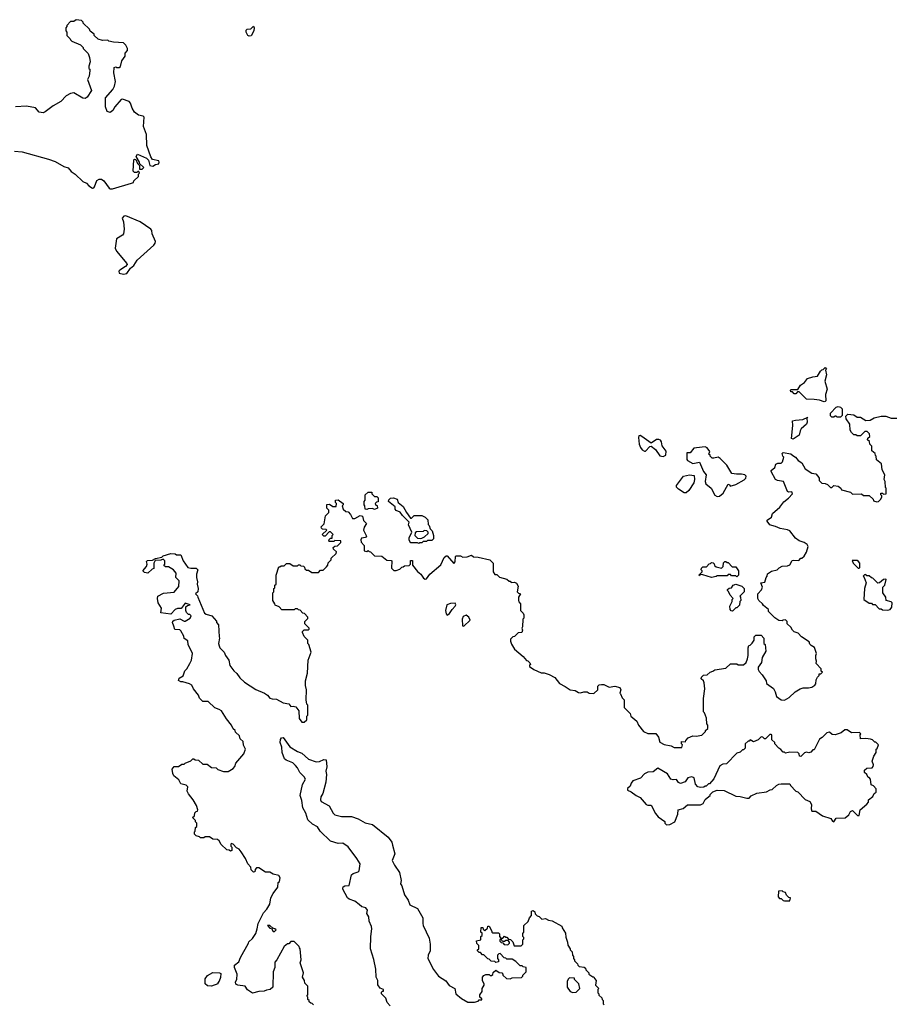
# Model space of a CAD drawing. Extents: x 1861455 to 2058065, y 200073 to 437907.
# Tile 231 of 256: x 1911632 to 1919564, y 300420 to 309358. Entities that reach past the tile are written whole.
import ezdxf

# ---------------------------------------------------------------- set-up
doc = ezdxf.new("R2010")
doc.units = 0

msp = doc.modelspace()

# ---------------------------------------------------------------- linework, layer by layer
at = {"layer": '0CON05XD'}
for points in [[(1911585, 308164.2), (1911655, 308158.8), (1911892.9, 308092.9), (1911955, 308070), (1912034.1, 308024.1), (1912072.3, 308012.3), (1912100.3, 307980.3), (1912135, 307956.7), (1912205, 307890), (1912240, 307875), (1912260.7, 307850.7), (1912295, 307827.5), (1912305, 307830), (1912310.7, 307839.3), (1912333.2, 307896.8), (1912355, 307910), (1912375, 307908.5), (1912395, 307895.7), (1912445, 307827.5), (1912455, 307822.5), (1912475, 307823.3), (1912647, 307873), (1912665, 307880), (1912670, 307895), (1912710, 307935), (1912710, 307955), (1912720, 307965), (1912715, 307980), (1912705, 307980), (1912695, 307970), (1912675, 307970), (1912663, 307983), (1912670, 308085), (1912675, 308090), (1912688.3, 308088.3), (1912701.7, 308051.7), (1912720, 308035), (1912721.7, 308001.7), (1912745, 308000), (1912760, 308015), (1912721.7, 308051.7), (1912720, 308065), (1912690, 308115), (1912702.5, 308137.5), (1912785, 308100), (1912801.7, 308081.7), (1912813, 308033), (1912841.7, 308028.3), (1912865, 308042.5), (1912895, 308050), (1912900, 308065), (1912896.4, 308076.4), (1912838.3, 308088.3), (1912822, 308112), (1912785.9, 308214.1), (1912782.5, 308315), (1912757.7, 308387.7), (1912763.6, 308473.6), (1912753.3, 308483.3), (1912710.5, 308490.5), (1912675, 308517.5), (1912654.2, 308554.2), (1912639.5, 308599.5), (1912626.1, 308616.1), (1912566.1, 308636.1), (1912555, 308633.8), (1912495.7, 308565), (1912478.1, 308531.9), (1912455, 308516.4), (1912428.1, 308525), (1912411.1, 308565), (1912412.7, 308647.3), (1912477.5, 308725), (1912492.5, 308755), (1912502.5, 308795), (1912487.5, 308875), (1912490, 308925), (1912505, 308930), (1912513, 308923), (1912535, 308922.5), (1912548.3, 308931.7), (1912560, 308985), (1912590, 309025), (1912590, 309055), (1912611.7, 309078.3), (1912612.5, 309095), (1912597, 309127), (1912575, 309147.5), (1912485, 309152.5), (1912443, 309163), (1912431.7, 309171.7), (1912385, 309167.5), (1912345, 309180), (1912310, 309215), (1912310, 309225), (1912273.6, 309253.6), (1912265, 309270), (1912210, 309325), (1912210, 309335), (1912195, 309350), (1912145, 309357.5), (1912125, 309340), (1912095, 309340), (1912060, 309305), (1912060, 309295), (1912050, 309285), (1912050, 309255), (1912060, 309245), (1912060, 309215), (1912090, 309185), (1912093.6, 309173.6), (1912105, 309162.5), (1912185, 309130), (1912210, 309105), (1912210, 309095), (1912255, 309050), (1912267.5, 309015), (1912272.5, 308975), (1912260, 308935), (1912260, 308915), (1912268.3, 308908.3), (1912270, 308895), (1912262.5, 308845), (1912247.5, 308815), (1912283.3, 308715), (1912245, 308653.8), (1912228.3, 308641.7), (1912205, 308645.6), (1912125, 308692.5), (1912095, 308688), (1912053.8, 308665), (1912006.2, 308615), (1911935, 308576.2), (1911865, 308521.2), (1911845, 308512.9), (1911809.1, 308519.1), (1911775, 308558), (1911695, 308571.2), (1911595, 308566.4)], [(1913715, 309206.7), (1913704.1, 309214.1), (1913687.5, 309245), (1913688.3, 309261.7), (1913698.3, 309271.7), (1913730, 309275), (1913755, 309300), (1913762.5, 309285), (1913758.8, 309255), (1913735, 309211.2), (1913715, 309206.7)], [(1912575, 307047.8), (1912605, 307054.3), (1912639.1, 307100.9), (1912670, 307125), (1912698.8, 307175), (1912848.9, 307311.1), (1912862.4, 307327.6), (1912866.7, 307345), (1912835.5, 307415), (1912833.3, 307445), (1912824.4, 307455), (1912725, 307523.5), (1912595, 307578.6), (1912577.4, 307572.6), (1912563.1, 307555), (1912573.8, 307523.8), (1912580, 307455), (1912576.2, 307415), (1912567.3, 307402.7), (1912511.3, 307368.7), (1912498.6, 307285), (1912510, 307255), (1912605.6, 307145.6), (1912608.8, 307135), (1912594.3, 307115.7), (1912541.2, 307085), (1912533.9, 307073.9), (1912535, 307057.5), (1912575, 307047.8)], [(1918935, 305890), (1918895, 305903.3), (1918845, 305910), (1918775, 305913.3), (1918708.3, 305978.3), (1918695, 305980), (1918678.3, 305961.7), (1918665, 305960), (1918648.3, 305978.3), (1918635, 305980), (1918630, 305995), (1918635, 306000), (1918698.3, 306001.7), (1918720.7, 306039.3), (1918756.4, 306063.6), (1918785, 306100), (1918833, 306117), (1918875, 306122.5), (1918901.7, 306168.3), (1918915, 306180), (1918928.3, 306181.7), (1918945, 306200), (1918957.5, 306185), (1918950, 306175), (1918957.5, 306135), (1918942.5, 306075), (1918962.5, 306005), (1918950, 305955), (1918951.7, 305898.3), (1918945, 305892.5), (1918935, 305890)], [(1919085, 305750), (1919055, 305750), (1919045, 305760), (1919035, 305760), (1919025, 305750), (1919005, 305750), (1918993, 305763), (1918993, 305787), (1919045, 305840), (1919065, 305846.7), (1919085, 305840), (1919100, 305825), (1919100, 305765), (1919085, 305750)], [(1914011.7, 304001.7), (1913988.3, 304028.3), (1913951.7, 304041.7), (1913950, 304055), (1913930, 304085), (1913930, 304155), (1913940, 304165), (1913940, 304195), (1913948.3, 304201.7), (1913950, 304225), (1913960, 304235), (1913962.5, 304315), (1913985, 304390), (1913995, 304390), (1914005, 304400), (1914035, 304400), (1914055, 304420), (1914085, 304420), (1914115, 304400), (1914155, 304400), (1914165, 304410), (1914175, 304410), (1914185, 304400), (1914208.3, 304398.3), (1914218.3, 304388.3), (1914221.7, 304371.7), (1914235, 304360), (1914255, 304360), (1914285, 304340), (1914345, 304340), (1914365, 304360), (1914388.3, 304361.7), (1914418.3, 304391.7), (1914430, 304405), (1914433, 304427), (1914460, 304455), (1914461.7, 304468.3), (1914507, 304513), (1914508.3, 304528.3), (1914481.7, 304551.7), (1914480, 304565), (1914495, 304580), (1914518.3, 304581.7), (1914548.3, 304611.7), (1914548.3, 304628.3), (1914495, 304630), (1914485, 304620), (1914445, 304620), (1914440, 304625), (1914441.7, 304638.3), (1914455, 304650), (1914468.3, 304651.7), (1914470, 304675), (1914480, 304685), (1914455, 304710), (1914441.7, 304708.3), (1914405, 304670), (1914395, 304670), (1914380, 304685), (1914420, 304725), (1914415, 304730), (1914381.7, 304731.7), (1914371.7, 304741.7), (1914370, 304755), (1914398.3, 304781.7), (1914410, 304855), (1914440, 304885), (1914440, 304905), (1914420, 304925), (1914421.7, 304958.3), (1914445, 304960), (1914475, 304940), (1914505, 304940), (1914510, 304965), (1914500, 304975), (1914500, 304995), (1914525, 305000), (1914570, 304965), (1914570, 304955), (1914560, 304945), (1914570, 304915), (1914593, 304893), (1914615, 304890), (1914637, 304867), (1914655, 304830), (1914675, 304830), (1914725, 304857.5), (1914745, 304850), (1914753, 304813), (1914780, 304785), (1914758.8, 304751.2), (1914752.5, 304725), (1914781.7, 304668.3), (1914771.7, 304658.3), (1914735, 304650), (1914730, 304635), (1914733.8, 304613.8), (1914760, 304585), (1914760, 304535), (1914785, 304530), (1914795, 304540), (1914805, 304530), (1914818.3, 304528.3), (1914855, 304490), (1914921.7, 304488.3), (1914965, 304452.5), (1915005, 304450), (1915010, 304445), (1915008.3, 304378.3), (1915028.3, 304358.3), (1915051.7, 304358.3), (1915085, 304370), (1915101.7, 304388.3), (1915115, 304390), (1915125, 304400), (1915168.3, 304401.7), (1915180, 304415), (1915181.7, 304448.3), (1915198.3, 304448.3), (1915200, 304405), (1915245, 304350), (1915275, 304323.8), (1915299.1, 304289.1), (1915315, 304278.8), (1915325, 304283.3), (1915355, 304323.8), (1915455, 304410), (1915487.5, 304475), (1915505, 304490), (1915515, 304490), (1915575, 304420), (1915587.5, 304435), (1915590, 304485), (1915595, 304490), (1915635, 304490), (1915655, 304480), (1915695, 304482.5), (1915735, 304497.5), (1915753, 304483), (1915795, 304480), (1915900, 304455), (1915930, 304425), (1915930, 304345), (1915945, 304320), (1915965, 304320), (1915988.3, 304298.3), (1916055, 304280), (1916075, 304260), (1916085, 304260), (1916095, 304250), (1916125, 304252.5), (1916143, 304243), (1916157.5, 304215), (1916150, 304165), (1916161.7, 304151.7), (1916180, 304145), (1916160, 304115), (1916160, 304085), (1916163, 304073), (1916180, 304055), (1916180, 303995), (1916205, 303970), (1916210, 303955), (1916210, 303925), (1916200, 303915), (1916197.5, 303845), (1916192.5, 303835), (1916197.5, 303815), (1916190, 303795), (1916158.3, 303791.7), (1916125, 303760), (1916110, 303755), (1916090, 303735), (1916090, 303715), (1916098.3, 303688.3), (1916125, 303642.5), (1916205, 303577.5), (1916235, 303540), (1916247, 303537), (1916265, 303520), (1916270, 303505), (1916261.7, 303498.3), (1916260, 303485), (1916301.7, 303458.3), (1916368.3, 303428.3), (1916395, 303427.5), (1916440, 303415), (1916490, 303385), (1916533, 303333), (1916586.1, 303306.1), (1916630, 303275), (1916675, 303267.5), (1916705, 303251.2), (1916725, 303248.8), (1916755, 303257.5), (1916785, 303257.5), (1916803, 303243), (1916845, 303240), (1916880, 303275), (1916881.7, 303308.3), (1916895, 303320), (1916915, 303322.5), (1916935, 303322.5), (1916985, 303300), (1917035, 303306.7), (1917080, 303295), (1917090, 303275), (1917080, 303245), (1917088.3, 303238.3), (1917101.7, 303201.7), (1917120, 303185), (1917120, 303115), (1917175, 303060), (1917180, 303035), (1917235, 302990), (1917250, 302955), (1917297, 302897), (1917335, 302877.5), (1917407, 302877), (1917432.5, 302845), (1917445, 302800), (1917485, 302777.5), (1917547, 302767), (1917575, 302750), (1917645, 302750), (1917650, 302775), (1917640, 302785), (1917640, 302805), (1917678.3, 302801.7), (1917680, 302815), (1917701.7, 302838.3), (1917743, 302857), (1917775, 302852.5), (1917827, 302863), (1917860, 302895), (1917860, 302905), (1917880, 302925), (1917880, 302955), (1917870, 302965), (1917867, 303017), (1917850, 303065), (1917840, 303075), (1917840, 303195), (1917852.5, 303285), (1917847, 303337), (1917840, 303355), (1917820, 303375), (1917821.7, 303388.3), (1917841.7, 303408.3), (1917875, 303410), (1917900, 303435), (1917927, 303443), (1917945, 303457.5), (1918045, 303470), (1918085, 303510), (1918145, 303510), (1918155, 303500), (1918205, 303500), (1918227, 303523), (1918240, 303555), (1918247.5, 303585), (1918247.5, 303655), (1918253, 303677), (1918265, 303680), (1918281.7, 303698.3), (1918300, 303725), (1918300, 303755), (1918315, 303770), (1918365, 303770), (1918390, 303745), (1918390, 303695), (1918400, 303685), (1918407.5, 303625), (1918373, 303567), (1918367, 303523), (1918338.3, 303481.7), (1918338.3, 303458.3), (1918345, 303440), (1918375, 303410), (1918410, 303355), (1918411.7, 303331.7), (1918475, 303287.5), (1918492.5, 303255), (1918502.5, 303215), (1918545, 303182.5), (1918575, 303180), (1918620, 303205), (1918673.9, 303256.1), (1918720, 303285), (1918745, 303292.5), (1918795, 303292.5), (1918825, 303300), (1918853, 303317), (1918861.7, 303328.3), (1918862.5, 303365), (1918875, 303390), (1918890, 303405), (1918891.7, 303418.3), (1918905, 303420), (1918920, 303435), (1918910, 303445), (1918910, 303465), (1918863, 303513), (1918867.5, 303535), (1918860, 303555), (1918860, 303585), (1918867.5, 303605), (1918849.3, 303659.3), (1918817, 303677), (1918805, 303690), (1918799.3, 303709.3), (1918730, 303755), (1918699.3, 303789.3), (1918665, 303802.5), (1918650, 303815), (1918633, 303843), (1918600, 303875), (1918600, 303895), (1918585, 303910), (1918563, 303907), (1918555, 303900), (1918525, 303902.5), (1918487, 303927), (1918430, 303985), (1918430, 304005), (1918385, 304040), (1918376.4, 304056.4), (1918342.5, 304085), (1918333, 304103), (1918333, 304147), (1918366.4, 304183.6), (1918377.5, 304205), (1918362.5, 304245), (1918398.3, 304251.7), (1918410, 304295), (1918420, 304305), (1918421.7, 304328.3), (1918458.3, 304351.7), (1918510, 304365), (1918527, 304383), (1918553.6, 304396.4), (1918605, 304400), (1918625, 304410), (1918645, 304447.5), (1918657, 304453), (1918705, 304450), (1918725, 304470), (1918735, 304470), (1918755, 304487.5), (1918776.7, 304525), (1918792.5, 304575), (1918783, 304593), (1918755, 304612.5), (1918708.3, 304628.3), (1918675, 304650), (1918625, 304717.5), (1918605, 304727.5), (1918538.3, 304738.3), (1918495, 304757.5), (1918460, 304765), (1918443.6, 304773.6), (1918420, 304805), (1918420, 304815), (1918458.6, 304841.4), (1918466.7, 304875), (1918535, 304933.8), (1918570.3, 304979.7), (1918613.3, 305015), (1918647.5, 305055), (1918641.7, 305071.7), (1918615, 305067.5), (1918603.3, 305075), (1918565.8, 305165.8), (1918513.4, 305173.4), (1918493.4, 305183.4), (1918456.2, 305255), (1918456.7, 305265), (1918487.3, 305292.7), (1918498.3, 305321.7), (1918515, 305331.2), (1918545, 305333.3), (1918557.5, 305345), (1918570, 305385), (1918560, 305395), (1918555, 305420), (1918565, 305427.5), (1918635, 305417.5), (1918650.7, 305400.7), (1918676.4, 305386.4), (1918700, 305355), (1918732.5, 305335), (1918765, 305280), (1918825, 305242.5), (1918860, 305235), (1918880, 305215), (1918890, 305195), (1918890, 305175), (1918915, 305150), (1918945, 305147.5), (1918967, 305137), (1918995, 305110), (1919005, 305110), (1919025, 305130), (1919065, 305122.5), (1919086.4, 305106.4), (1919095, 305090), (1919175, 305067.5), (1919195, 305050), (1919275, 305052.5), (1919295, 305037.5), (1919345, 305037.5), (1919380, 305005), (1919385, 304990), (1919415, 304980), (1919430, 304985), (1919450, 305005), (1919460, 305025), (1919460, 305035), (1919450, 305045), (1919451.7, 305058.3), (1919465, 305060), (1919475, 305050), (1919500, 305055), (1919500, 305105), (1919492.5, 305112.5), (1919490, 305165), (1919482.5, 305185), (1919487, 305227), (1919463, 305273), (1919457, 305327), (1919411.7, 305361.7), (1919410, 305395), (1919401.7, 305401.7), (1919398.3, 305418.3), (1919370, 305445), (1919370, 305485), (1919350, 305505), (1919348.3, 305528.3), (1919330, 305545), (1919331.7, 305558.3), (1919350, 305575), (1919347, 305597), (1919328.3, 305618.3), (1919305, 305620), (1919265, 305580), (1919235, 305580), (1919225, 305590), (1919205, 305590), (1919185, 305610), (1919173, 305633), (1919170, 305685), (1919137.5, 305735), (1919132.5, 305757.5), (1919151.7, 305778.3), (1919205, 305770), (1919235, 305750), (1919265, 305750), (1919315, 305720), (1919355, 305722.5), (1919390, 305745), (1919455, 305760), (1919495, 305757.5), (1919545, 305740), (1919595, 305740)], [(1918655, 305550), (1918640, 305555), (1918652.5, 305675), (1918650, 305715), (1918675, 305722.5), (1918743, 305727), (1918788.3, 305748.3), (1918780, 305740), (1918782.5, 305705), (1918776.7, 305685), (1918727.5, 305645), (1918717.5, 305625), (1918710, 305585), (1918655, 305550)], [(1917475, 305393.3), (1917497.5, 305405), (1917501.7, 305441.7), (1917465, 305490), (1917460, 305525), (1917449.3, 305539.3), (1917435, 305548), (1917415, 305545.8), (1917365, 305512.5), (1917280, 305575), (1917265, 305582.5), (1917255, 305580), (1917251.2, 305565), (1917258, 305505), (1917267.5, 305475), (1917285, 305453.1), (1917305, 305440), (1917315, 305440), (1917355, 305482.5), (1917367, 305487), (1917405, 305456.7), (1917445, 305397.5), (1917475, 305393.3)], [(1917965, 305030), (1917985, 305031.1), (1918019.1, 305060.9), (1918065, 305140), (1918078.3, 305138.3), (1918083.3, 305123.3), (1918135, 305138), (1918210.3, 305179.7), (1918224, 305195), (1918228, 305215), (1918216.2, 305225), (1918185, 305232.7), (1918141.4, 305231.4), (1918098.8, 305238.8), (1918052.5, 305315), (1917993.3, 305375), (1917975, 305386.7), (1917935, 305376.7), (1917918.3, 305378.3), (1917900, 305395), (1917900, 305405), (1917890, 305415), (1917897, 305437), (1917875, 305472.5), (1917855, 305478.8), (1917827.7, 305477.7), (1917752.3, 305467.7), (1917720, 305425), (1917690, 305425), (1917690, 305365), (1917696.7, 305355), (1917745, 305329.2), (1917805, 305342.5), (1917840, 305255), (1917863.8, 305225), (1917856.7, 305165), (1917861.4, 305145), (1917911.2, 305105), (1917943, 305043), (1917965, 305030)], [(1917685, 305063.8), (1917665, 305063.8), (1917613.3, 305095), (1917596.7, 305115), (1917595, 305130), (1917660, 305215), (1917715, 305226.7), (1917755, 305220), (1917760, 305185), (1917753.8, 305155), (1917707.5, 305085), (1917685, 305063.8)], [(1914785, 304910), (1914770, 304915), (1914767.5, 304945), (1914760, 304955), (1914760, 304985), (1914770, 304995), (1914770, 305045), (1914795, 305070), (1914828.3, 305068.3), (1914830, 305055), (1914855, 305030), (1914875, 305030), (1914887, 305017), (1914888.3, 304981.7), (1914871.7, 304978.3), (1914860, 304965), (1914865, 304950), (1914878.3, 304948.3), (1914880, 304925), (1914855, 304912.5), (1914835, 304920), (1914795, 304917.5), (1914785, 304910)], [(1915255, 304602.5), (1915245, 304610), (1915185, 304610), (1915175, 304620), (1915167.5, 304635), (1915167.5, 304655), (1915192.5, 304705), (1915163, 304773), (1915170, 304795), (1915107, 304857), (1915086.7, 304886.7), (1915051.7, 304901.7), (1915040, 304915), (1915040, 304935), (1914980, 304985), (1914985, 305000), (1915000, 305015), (1915025, 305017.5), (1915060, 305005), (1915070, 304975), (1915115, 304940), (1915143, 304883), (1915181.7, 304831.7), (1915188.3, 304831.7), (1915213, 304857), (1915283, 304857), (1915315, 304842.5), (1915337, 304817), (1915340, 304775), (1915350, 304765), (1915360, 304735), (1915377, 304717), (1915390, 304675), (1915390, 304645), (1915375, 304630), (1915335, 304630), (1915325, 304620), (1915295, 304620), (1915285, 304610), (1915265, 304610), (1915255, 304602.5)], [(1915273, 304647), (1915285, 304652.5), (1915306.4, 304663.6), (1915340, 304695), (1915340, 304705), (1915328.3, 304718.3), (1915305, 304720), (1915295, 304712.5), (1915235, 304707.5), (1915221.7, 304698.3), (1915220, 304675), (1915245, 304650), (1915273, 304647)], [(1914300, 300415), (1914288.3, 300428.3), (1914275, 300430), (1914261.7, 300441.7), (1914260, 300455), (1914250, 300465), (1914250, 300485), (1914240, 300495), (1914250, 300505), (1914250, 300585), (1914221.7, 300611.7), (1914217, 300637), (1914200, 300665), (1914210, 300705), (1914180, 300795), (1914187.5, 300825), (1914180, 300925), (1914171.7, 300931.7), (1914170, 300945), (1914125, 300990), (1914095, 300990), (1914075, 300970), (1914065, 300970), (1914032.5, 300945), (1913967.5, 300825), (1913948.3, 300801.7), (1913947.5, 300755), (1913932.5, 300715), (1913930, 300575), (1913907, 300553), (1913873, 300547), (1913851.7, 300538.3), (1913805, 300537.5), (1913745, 300522.5), (1913700.7, 300550.7), (1913680, 300585), (1913613.6, 300593.6), (1913593.6, 300603.6), (1913592.5, 300625), (1913602.5, 300645), (1913607.5, 300695), (1913583.3, 300755), (1913582.5, 300775), (1913623, 300807), (1913637.5, 300845), (1913710, 300975), (1913711.7, 300988.3), (1913745, 301017.5), (1913776.1, 301063.9), (1913790, 301105), (1913796.7, 301155), (1913845, 301250), (1913877.5, 301285), (1913905, 301330), (1913913, 301387), (1913933, 301427), (1913977, 301483), (1913980, 301525), (1913990, 301535), (1913997, 301567), (1913985, 301590), (1913935, 301600), (1913905, 301620), (1913865, 301620), (1913805, 301660), (1913781.7, 301658.3), (1913770, 301645), (1913768.3, 301621.7), (1913755, 301620), (1913735, 301640), (1913730, 301665), (1913702.5, 301695), (1913682.5, 301745), (1913642.5, 301805), (1913625, 301827.5), (1913600.7, 301840.7), (1913570, 301875), (1913555, 301880), (1913550, 301875), (1913550, 301855), (1913560, 301845), (1913560, 301815), (1913545, 301810), (1913535, 301820), (1913511.7, 301821.7), (1913461.7, 301871.7), (1913443, 301903), (1913427, 301917), (1913385, 301920), (1913355, 301940), (1913315, 301940), (1913305, 301930), (1913275, 301930), (1913265, 301940), (1913235, 301950), (1913220, 301965), (1913220, 301985), (1913227, 301993), (1913230, 302025), (1913240, 302035), (1913240, 302065), (1913230, 302075), (1913228.3, 302088.3), (1913200, 302115), (1913218.3, 302131.7), (1913221.7, 302158.3), (1913235, 302170), (1913248.3, 302171.7), (1913250, 302185), (1913237.5, 302225), (1913207, 302277), (1913165, 302330), (1913152.5, 302355), (1913160, 302395), (1913145, 302410), (1913095, 302422.5), (1913076.4, 302456.4), (1913033.3, 302495), (1913023.3, 302515), (1913017.5, 302555), (1913035, 302580), (1913075, 302580), (1913105, 302600), (1913125, 302600), (1913135, 302610), (1913185, 302630), (1913203, 302647), (1913215, 302647.5), (1913225, 302640), (1913257, 302637), (1913295, 302600), (1913335, 302600), (1913375, 302570), (1913417, 302567), (1913431.7, 302551.7), (1913483, 302533), (1913525, 302532.5), (1913569.3, 302560.7), (1913585, 302580), (1913595, 302610), (1913667, 302693), (1913682.5, 302735), (1913663, 302773), (1913660, 302805), (1913635, 302830), (1913628.3, 302858.3), (1913591.7, 302891.7), (1913590, 302905), (1913571.7, 302921.7), (1913556.7, 302955), (1913510.9, 303010.9), (1913465, 303082.5), (1913445, 303097.5), (1913405, 303110), (1913345, 303170), (1913295, 303170), (1913265, 303200), (1913257, 303227), (1913210, 303285), (1913195, 303317.5), (1913175, 303330), (1913115, 303347.5), (1913095, 303347.5), (1913075, 303360), (1913080.7, 303379.3), (1913117, 303403), (1913133, 303447), (1913150, 303465), (1913177.5, 303515), (1913192.5, 303545), (1913200, 303605), (1913162.5, 303685), (1913158.3, 303718.3), (1913125, 303740), (1913121.7, 303761.7), (1913095, 303810), (1913085, 303820), (1913041.7, 303821.7), (1913033, 303853), (1913020, 303885), (1913023, 303897), (1913035, 303907.5), (1913085, 303920), (1913125, 303897.5), (1913135, 303897.5), (1913180, 303925), (1913190, 303945), (1913177, 303957), (1913165, 303957.5), (1913147.5, 303975), (1913140, 303995), (1913141.7, 304028.3), (1913155, 304040), (1913180, 304045), (1913135, 304060), (1913098.3, 304011.7), (1913065, 304012.5), (1913045, 304002.5), (1913005, 303961.2), (1912913.6, 303973.6), (1912920, 304015), (1912890, 304065), (1912882.5, 304105), (1912887.5, 304125), (1912938.3, 304151.7), (1913035, 304160), (1913077, 304213), (1913080, 304265), (1913050, 304295), (1913052.5, 304335), (1913030, 304365), (1912985, 304390), (1912955, 304390), (1912941.7, 304401.7), (1912950, 304415), (1912950, 304445), (1912935, 304460), (1912915, 304452.5), (1912861.7, 304448.3), (1912850, 304425), (1912850, 304375), (1912835, 304370), (1912797, 304333), (1912765, 304340), (1912750, 304355), (1912782.5, 304395), (1912790, 304415), (1912785, 304440), (1912793, 304447), (1912837, 304453), (1912865, 304467.5), (1912921.7, 304478.3), (1912935, 304490), (1913005, 304512.5), (1913045, 304510), (1913055, 304500), (1913095, 304500), (1913117.5, 304445), (1913160, 304385), (1913185, 304377.5), (1913235, 304377.5), (1913250, 304365), (1913236.7, 304325), (1913236.7, 304295), (1913246.7, 304255), (1913243.3, 304235), (1913252.5, 304195), (1913250, 304165), (1913230, 304145), (1913248.3, 304128.3), (1913250, 304115), (1913311.7, 303971.7), (1913325, 303960), (1913376.4, 303946.4), (1913418.3, 303898.3), (1913420, 303885), (1913437.5, 303865), (1913442.5, 303755), (1913447.5, 303745), (1913437.5, 303695), (1913442.5, 303675), (1913450, 303655), (1913490, 303615), (1913500, 303585), (1913530, 303545), (1913540, 303495), (1913576.1, 303446.1), (1913605, 303423.3), (1913632.1, 303382.1), (1913672.5, 303345), (1913776.4, 303276.4), (1913855, 303243.3), (1913882.5, 303225), (1913905, 303200), (1913925, 303192.5), (1913965, 303191.2), (1914025, 303155.8), (1914077, 303147), (1914095, 303122.5), (1914115, 303127.5), (1914139.3, 303119.3), (1914167.5, 303085), (1914170, 303015), (1914195, 302980), (1914215, 302980), (1914238.3, 303001.7), (1914240, 303035), (1914250, 303045), (1914247.5, 303135), (1914240, 303145), (1914232.5, 303185), (1914236.7, 303275), (1914227.5, 303315), (1914227.5, 303355), (1914246.7, 303425), (1914252.5, 303545), (1914277.5, 303615), (1914257, 303687), (1914250, 303695), (1914250, 303725), (1914215, 303760), (1914200, 303795), (1914200, 303805), (1914215, 303820), (1914255, 303820), (1914260, 303825), (1914260, 303835), (1914220, 303875), (1914220, 303895), (1914248.3, 303921.7), (1914250, 303935), (1914218.3, 303968.3), (1914201.7, 303971.7), (1914178.3, 303998.3), (1914165, 304000), (1914155, 304010), (1914135, 304010), (1914125, 304000), (1914011.7, 304001.7)], [(1917915, 304294.2), (1917835, 304317.5), (1917810, 304320), (1917805, 304310), (1917800, 304315), (1917830, 304345), (1917830, 304355), (1917820, 304365), (1917821.7, 304378.3), (1917835, 304390), (1917868.3, 304391.7), (1917891.7, 304418.3), (1917905, 304420), (1917915, 304430), (1917928.3, 304428.3), (1917938.3, 304418.3), (1917941.7, 304401.7), (1917955, 304390), (1918005, 304380), (1918020, 304395), (1918021.7, 304428.3), (1918035, 304440), (1918045, 304440), (1918055, 304430), (1918065, 304430), (1918101.7, 304391.7), (1918135, 304390), (1918160, 304355), (1918160, 304315), (1918145, 304300), (1918135, 304310), (1918095, 304310), (1918085, 304320), (1918065, 304320), (1918055, 304310), (1917965, 304310), (1917957, 304303), (1917915, 304294.2)], [(1919255, 304380), (1919260, 304385), (1919260, 304425), (1919248.3, 304438.3), (1919235, 304450), (1919191.7, 304448.3), (1919200, 304425), (1919245, 304380), (1919255, 304380)], [(1918105, 303990), (1918091.7, 303991.7), (1918083, 304003), (1918080, 304035), (1918100, 304075), (1918100, 304095), (1918110, 304105), (1918083, 304133), (1918068.3, 304168.3), (1918060, 304175), (1918060, 304185), (1918073, 304197), (1918095, 304200), (1918110, 304225), (1918135, 304232.5), (1918190, 304215), (1918210, 304195), (1918210, 304165), (1918170, 304125), (1918177, 304117), (1918180, 304085), (1918170, 304075), (1918168.3, 304041.7), (1918145, 304020), (1918135, 304020), (1918105, 303990)], [(1919515, 303998), (1919535, 304003.8), (1919551.2, 304025), (1919553.3, 304065), (1919545, 304073.3), (1919500, 304085), (1919497, 304117), (1919470, 304155), (1919470, 304205), (1919487.5, 304225), (1919500, 304275), (1919495, 304280), (1919475, 304277.5), (1919440, 304245), (1919425, 304242.5), (1919378.3, 304288.3), (1919365, 304290), (1919345, 304310), (1919325, 304310), (1919315, 304320), (1919301.7, 304318.3), (1919290, 304305), (1919300, 304295), (1919317.5, 304245), (1919303.3, 304195), (1919297.5, 304095), (1919345, 304060), (1919365, 304060), (1919375, 304050), (1919398.3, 304048.3), (1919435, 304010), (1919455, 304010), (1919465, 304000), (1919515, 303998)], [(1915515, 303953.3), (1915533.9, 303966.1), (1915557.5, 304005), (1915587.5, 304035), (1915592.5, 304045), (1915585, 304060), (1915542.5, 304057.5), (1915510, 304045), (1915498, 303995), (1915504.2, 303964.2), (1915515, 303953.3)], [(1915665, 303853.3), (1915723.3, 303906.7), (1915711.4, 303935), (1915685, 303951.4), (1915660.3, 303939.7), (1915648.8, 303915), (1915653.3, 303855), (1915665, 303853.3)], [(1917505, 302050), (1917535, 302052.5), (1917580, 302075), (1917607.5, 302145), (1917610, 302185), (1917655, 302198), (1917695, 302230), (1917815, 302230), (1917836.7, 302243.3), (1917855, 302280), (1917890, 302305), (1917900, 302315), (1917900, 302325), (1917925, 302350), (1917965, 302362.5), (1918029.3, 302359.3), (1918135, 302310), (1918175, 302307.5), (1918235, 302290), (1918255, 302290), (1918275, 302312.5), (1918325, 302337.5), (1918411.7, 302348.3), (1918445, 302367.5), (1918465, 302370), (1918505, 302407.5), (1918525, 302417.5), (1918545, 302422.5), (1918625, 302420), (1918630, 302405), (1918680, 302355), (1918698.3, 302348.3), (1918765, 302280), (1918805, 302260), (1918820, 302235), (1918817.5, 302195), (1918825, 302172.5), (1918861.7, 302171.7), (1918920.5, 302130.5), (1918997, 302107), (1919011.7, 302081.7), (1919025, 302077.5), (1919045, 302110), (1919128.3, 302111.7), (1919159.3, 302140.7), (1919175, 302170), (1919195, 302180), (1919240, 302135), (1919255, 302132.5), (1919262.5, 302185), (1919323, 302237), (1919340, 302255), (1919340, 302275), (1919377.5, 302305), (1919390, 302335), (1919407.5, 302345), (1919408, 302375), (1919385, 302402.5), (1919361.7, 302411.7), (1919357.5, 302465), (1919345, 302480), (1919335, 302480), (1919322.5, 302505), (1919303.9, 302523.9), (1919302.5, 302545), (1919325, 302563.3), (1919372.5, 302567.5), (1919380.7, 302579.3), (1919383.3, 302595), (1919373.6, 302626.4), (1919388.3, 302671.7), (1919407.5, 302705), (1919410, 302735), (1919418.3, 302741.7), (1919430, 302775), (1919405, 302800), (1919395, 302800), (1919375, 302820), (1919357, 302827), (1919315, 302832.5), (1919265, 302830), (1919262.5, 302867.5), (1919270, 302875), (1919257.5, 302887.5), (1919185, 302883.3), (1919145, 302912.5), (1919125, 302912.5), (1919090, 302885), (1919035, 302867.5), (1919008.3, 302868.3), (1918985, 302890), (1918960, 302885), (1918919.3, 302840.7), (1918893.3, 302826.7), (1918845, 302730), (1918835, 302730), (1918815, 302710), (1918797, 302703), (1918775, 302707.5), (1918758.3, 302701.7), (1918725, 302670), (1918711.7, 302671.7), (1918710, 302695), (1918697, 302707), (1918625, 302710), (1918585, 302700), (1918575, 302710), (1918565, 302710), (1918543, 302733), (1918523.6, 302743.6), (1918490, 302785), (1918490, 302795), (1918461.7, 302821.7), (1918460, 302865), (1918455, 302870), (1918441.7, 302868.3), (1918405, 302830), (1918395, 302830), (1918380, 302845), (1918365, 302847.5), (1918338.3, 302821.7), (1918295, 302802.5), (1918265, 302820), (1918255, 302810), (1918245, 302810), (1918220, 302785), (1918220, 302745), (1918205, 302730), (1918195, 302730), (1918175, 302710), (1918145, 302700), (1918048.3, 302601.7), (1918015, 302600), (1917990, 302585), (1917933.6, 302466.4), (1917895, 302420), (1917885, 302420), (1917865, 302400), (1917855, 302400), (1917845, 302390), (1917815, 302387.5), (1917790, 302395), (1917768.3, 302418.3), (1917756.2, 302475), (1917735, 302483.8), (1917700, 302475), (1917675, 302440), (1917633, 302423), (1917615, 302432.5), (1917595, 302461.2), (1917565, 302456.7), (1917545, 302462.5), (1917512.5, 302512.5), (1917425, 302562.5), (1917385, 302530), (1917335, 302527.5), (1917305, 302512.5), (1917268.3, 302471.7), (1917200.7, 302449.3), (1917183, 302427), (1917175, 302400), (1917151.7, 302378.3), (1917150, 302365), (1917185, 302350), (1917230, 302315), (1917266.4, 302296.4), (1917320, 302235), (1917335, 302227.5), (1917366.4, 302226.4), (1917405, 302152.5), (1917430.7, 302120.7), (1917488.3, 302078.3), (1917490, 302065), (1917505, 302050)], [(1914995, 300406.7), (1914970, 300435), (1914956.7, 300475), (1914917.5, 300515), (1914918.3, 300531.7), (1914925, 300540), (1914935, 300540), (1914936.7, 300555), (1914905, 300566.7), (1914885.6, 300595.6), (1914883.5, 300635), (1914870, 300665), (1914865, 300737.5), (1914847.3, 300827.3), (1914818.5, 300925), (1914821.1, 301035), (1914830, 301105), (1914827.3, 301125), (1914805.5, 301175), (1914803.6, 301215), (1914783.1, 301245), (1914791.6, 301275), (1914775, 301295.9), (1914738.8, 301305), (1914713.5, 301325), (1914675, 301355.5), (1914625, 301374.2), (1914607.3, 301387.3), (1914566.7, 301465), (1914566.7, 301475), (1914570, 301485), (1914585, 301496), (1914623, 301497), (1914645, 301596.7), (1914661.3, 301608.7), (1914705, 301622.7), (1914715, 301632.5), (1914724.2, 301695), (1914694.4, 301745), (1914615, 301848.8), (1914565, 301883.8), (1914525, 301880.8), (1914455, 301900.6), (1914360.5, 301990.5), (1914335, 302030), (1914290, 302055), (1914247.1, 302095), (1914230.8, 302155), (1914204.2, 302204.2), (1914195, 302270), (1914178.8, 302315), (1914200, 302415), (1914226.2, 302465), (1914216, 302485), (1914175.8, 302525), (1914156.2, 302566.2), (1914138, 302588), (1914110.9, 302610.9), (1914053.3, 302635), (1914037.8, 302647.8), (1914016, 302705), (1914013.8, 302753.8), (1913997.5, 302795), (1914000, 302825), (1914010, 302840), (1914025, 302842.5), (1914086.1, 302756.1), (1914153.3, 302713.3), (1914195, 302699.4), (1914255, 302645.8), (1914325, 302620), (1914355, 302622.5), (1914395, 302642.5), (1914415, 302640), (1914421.2, 302575), (1914412, 302535), (1914418.8, 302505), (1914412.9, 302435), (1914385.5, 302334.5), (1914367.3, 302302.7), (1914364, 302275), (1914369.7, 302259.7), (1914441.7, 302221.7), (1914479.2, 302155), (1914495, 302140), (1914555, 302123.3), (1914645, 302123.3), (1914705, 302103.8), (1914768.3, 302068.3), (1914835, 302051.2), (1914976.6, 301936.6), (1915010.7, 301890.7), (1915016.4, 301863.6), (1915038.1, 301785), (1915015.4, 301725), (1915035, 301683.1), (1915081.9, 301615), (1915094.6, 301545), (1915088.8, 301515), (1915102.9, 301495), (1915126.2, 301415), (1915160, 301365), (1915175, 301322.5), (1915245, 301288.8), (1915293.8, 301205), (1915291.2, 301155), (1915296, 301135), (1915349.5, 301019.5), (1915360, 300965), (1915360, 300905), (1915340.9, 300865), (1915336.9, 300835), (1915388.1, 300735), (1915435, 300674), (1915501.7, 300631.7), (1915530.7, 300590.7), (1915583, 300563), (1915592.5, 300515), (1915643.9, 300473.9), (1915700.7, 300440.7), (1915761.7, 300438.3), (1915795, 300450), (1915805, 300460), (1915828.3, 300461.7), (1915828.3, 300468.3), (1915810, 300485), (1915810, 300505), (1915830, 300535), (1915830, 300565), (1915850, 300595), (1915850, 300605), (1915833, 300633), (1915833, 300667), (1915845, 300680), (1915865, 300690), (1915895, 300690), (1915905, 300680), (1915915, 300680), (1915928.3, 300691.7), (1915931.7, 300708.3), (1915955, 300730), (1915985, 300710), (1916010, 300705), (1916020, 300695), (1916020, 300685), (1916053, 300653), (1916085, 300650), (1916105, 300660), (1916187, 300663), (1916200, 300675), (1916200, 300685), (1916230, 300715), (1916230, 300755), (1916205, 300760), (1916195, 300770), (1916175, 300770), (1916138.3, 300808.3), (1916105, 300830), (1916055, 300830), (1916045, 300840), (1916031.7, 300841.7), (1915995, 300880), (1915981.7, 300878.3), (1915970, 300865), (1915970, 300835), (1915980, 300825), (1915980, 300805), (1915955, 300800), (1915945, 300810), (1915911.7, 300811.7), (1915895, 300830), (1915881.7, 300831.7), (1915845, 300870), (1915835, 300870), (1915815, 300890), (1915805, 300890), (1915790, 300905), (1915790, 300915), (1915800, 300925), (1915800, 300955), (1915781.7, 300971.7), (1915780, 300995), (1915820, 301005), (1915820, 301035), (1915830, 301045), (1915830, 301065), (1915820, 301075), (1915821.7, 301118.3), (1915838.3, 301118.3), (1915841.7, 301101.7), (1915855, 301090), (1915878.3, 301111.7), (1915881.7, 301128.3), (1915895, 301130), (1915920, 301085), (1915920, 301075), (1915925, 301070), (1915978.3, 301068.3), (1915988.3, 301058.3), (1915990, 301035), (1916001.7, 301021.7), (1916018.3, 301021.7), (1916035, 301040), (1916045, 301030), (1916055, 301030), (1916071.7, 301011.7), (1916088.3, 301008.3), (1916108.3, 300988.3), (1916121.7, 300951.7), (1916185, 300950), (1916200, 300965), (1916200, 301005), (1916210, 301015), (1916210, 301025), (1916200, 301035), (1916201.7, 301061.7), (1916210, 301075), (1916210, 301135), (1916248.3, 301171.7), (1916260, 301205), (1916280, 301225), (1916280, 301265), (1916295, 301270), (1916308.3, 301258.3), (1916311.7, 301241.7), (1916331.7, 301221.7), (1916348.3, 301218.3), (1916371.7, 301191.7), (1916405, 301197.5), (1916433, 301183), (1916467, 301177), (1916555, 301130), (1916557.5, 301115), (1916587.5, 301065), (1916591.7, 301028.3), (1916607.5, 300985), (1916608.3, 300958.3), (1916630, 300925), (1916630, 300915), (1916647, 300897), (1916650, 300865), (1916660, 300855), (1916660, 300835), (1916670, 300825), (1916670, 300815), (1916698.3, 300788.3), (1916700, 300775), (1916711.7, 300761.7), (1916758.3, 300758.3), (1916768.3, 300748.3), (1916771.7, 300731.7), (1916800, 300705), (1916800, 300695), (1916835, 300670), (1916845, 300670), (1916850, 300655), (1916867, 300637), (1916860, 300595), (1916871.7, 300581.7), (1916890, 300565), (1916880, 300555), (1916880, 300525), (1916890, 300515), (1916891.7, 300501.7), (1916918.3, 300478.3), (1916920, 300465), (1916930, 300455), (1916930, 300425), (1916940, 300415)], [(1918625, 301360), (1918630, 301385), (1918615, 301390), (1918595, 301410), (1918586.4, 301436.4), (1918565, 301440), (1918555, 301450), (1918521.7, 301448.3), (1918520, 301395), (1918531.7, 301381.7), (1918545, 301380), (1918563, 301363), (1918575, 301360), (1918625, 301360)], [(1913945, 301080), (1913960, 301095), (1913950, 301105), (1913931.7, 301111.7), (1913905, 301136.7), (1913883.3, 301136.7), (1913905, 301112.5), (1913918.3, 301108.3), (1913935, 301080), (1913945, 301080)], [(1916065, 300960), (1916080, 300975), (1916080, 300985), (1916068.3, 300998.3), (1916045, 301000), (1916035, 300990), (1916015, 300990), (1916008.3, 301008.3), (1915991.7, 301008.3), (1915991.7, 300991.7), (1916005, 300980), (1916018.3, 300978.3), (1916031.7, 300961.7), (1916065, 300960)], [(1913375, 300584), (1913337.7, 300587.7), (1913316.2, 300605), (1913317.7, 300652.3), (1913337, 300683), (1913385, 300708), (1913446.2, 300706.2), (1913460, 300700), (1913457, 300663), (1913445, 300630), (1913430, 300615), (1913430, 300605), (1913375, 300584)], [(1916655, 300527.5), (1916685, 300530), (1916717, 300563), (1916710, 300605), (1916670, 300645), (1916668.3, 300658.3), (1916625, 300660), (1916611.7, 300648.3), (1916603, 300627), (1916602.5, 300575), (1916630, 300535), (1916655, 300527.5)]]:
    msp.add_lwpolyline(points, dxfattribs=at)

doc.saveas('drawing.dxf')
